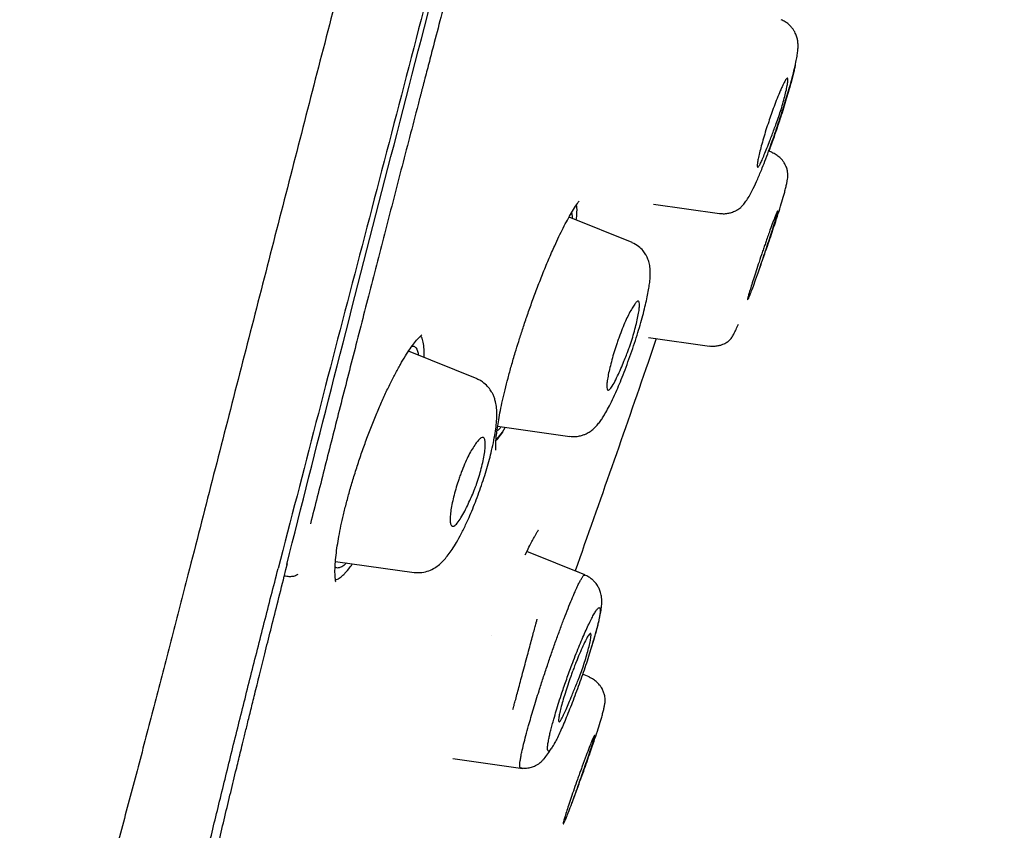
# Model space of a CAD drawing. Header units: millimetres. Extents: x 8 to 1894, y 12 to 2738.
# Tile 118 of 158: x 1458 to 1477, y 1811 to 1826. Entities that reach past the tile are written whole.
import ezdxf

# ---------------------------------------------------------------- set-up
doc = ezdxf.new("R2010")
doc.units = ezdxf.units.MM

msp = doc.modelspace()

# ---------------------------------------------------------------- linework, layer by layer
at = {"color": 7, "linetype": 'Continuous', "lineweight": 30}
for p, q in [((1472.299, 1823.877), (1472.238, 1823.901)), ((1470.021, 1822.878), (1471.294, 1822.699)), ((1469.616, 1822.142), (1468.402, 1822.632)), ((1469.931, 1820.317), (1471.098, 1820.153)), ((1466.634, 1819.524), (1465.318, 1820.056)), ((1467.029, 1818.612), (1468.417, 1818.417)), ((1467.121, 1818.498), (1467.176, 1818.591)), ((1466.997, 1818.336), (1467.121, 1818.498)), ((1467.558, 1816.139), (1467.601, 1816.227)), ((1468.706, 1815.757), (1467.591, 1816.207)), ((1462.963, 1815.863), (1462.992, 1815.976)), ((1463.914, 1816.015), (1465.423, 1815.803)), ((1462.928, 1815.721), (1462.963, 1815.863)), ((1468.706, 1815.757), (1468.518, 1815.833)), ((1466.921, 1814.6), (1466.919, 1814.601)), ((1468.787, 1813.796), (1468.662, 1813.846)), ((1466.166, 1812.227), (1467.511, 1812.038))]:
    msp.add_line(p, q, dxfattribs=at)
for points, knots in [([(1487.4, 1918.025), (1487.399, 1918.022), (1487.398, 1918.017), (1487.357, 1917.889), (1487.264, 1917.567), (1487.108, 1917), (1486.882, 1916.172), (1486.585, 1915.09), (1486.211, 1913.72), (1485.797, 1912.199), (1485.363, 1910.597), (1484.933, 1908.999), (1484.437, 1907.144), (1483.871, 1904.999), (1483.247, 1902.583), (1482.54, 1899.82), (1481.758, 1896.743), (1480.913, 1893.398), (1480.06, 1890.015), (1479.204, 1886.617), (1478.067, 1882.094), (1476.639, 1876.438), (1474.924, 1869.66), (1473.207, 1862.911), (1471.492, 1856.181), (1469.8, 1849.6), (1468.137, 1843.147), (1466.504, 1836.823), (1465.095, 1831.363), (1463.913, 1826.779), (1462.956, 1823.066), (1462.004, 1819.364), (1461.389, 1816.964), (1461.08, 1815.757)], [0, 0, 0, 0, 0.030104, 0.061035, 0.09217, 0.123409, 0.154679, 0.185995, 0.217455, 0.249147, 0.270468, 0.291994, 0.313775, 0.335843, 0.357877, 0.379688, 0.405541, 0.431088, 0.456365, 0.481427, 0.506312, 0.555772, 0.604988, 0.653967, 0.702726, 0.751547, 0.797345, 0.843352, 0.889543, 0.91688, 0.944369, 0.972053, 1, 1, 1, 1]), ([(1488.761, 1916.099), (1488.76, 1916.096), (1488.759, 1916.09), (1488.721, 1915.958), (1488.631, 1915.634), (1488.492, 1915.105), (1488.31, 1914.415), (1488.098, 1913.618), (1487.84, 1912.651), (1487.533, 1911.494), (1487.189, 1910.2), (1486.812, 1908.777), (1486.407, 1907.245), (1485.984, 1905.636), (1485.556, 1903.989), (1485.139, 1902.362), (1484.693, 1900.616), (1484.174, 1898.572), (1483.577, 1896.22), (1482.905, 1893.569), (1482.219, 1890.86), (1481.522, 1888.116), (1480.819, 1885.35), (1479.876, 1881.644), (1478.687, 1876.992), (1477.252, 1871.395), (1475.812, 1865.798), (1474.367, 1860.206), (1472.92, 1854.617), (1471.542, 1849.326), (1470.24, 1844.331), (1469.013, 1839.633), (1467.786, 1834.941), (1466.714, 1830.841), (1465.797, 1827.337), (1465.036, 1824.423), (1464.281, 1821.533), (1463.535, 1818.67), (1463.054, 1816.81), (1462.813, 1815.879)], [0, 0, 0, 0, 0.028657, 0.059931, 0.091243, 0.122575, 0.147653, 0.172734, 0.197819, 0.222923, 0.248054, 0.269019, 0.29001, 0.311027, 0.326807, 0.342593, 0.358374, 0.374143, 0.395141, 0.416114, 0.437061, 0.457985, 0.478885, 0.499763, 0.541481, 0.58316, 0.624802, 0.666395, 0.707959, 0.749543, 0.784513, 0.81951, 0.85453, 0.889572, 0.911613, 0.933673, 0.955754, 0.977859, 1, 1, 1, 1]), ([(1462.978, 1815.955), (1463.261, 1817.075), (1463.835, 1819.346), (1464.746, 1822.889), (1465.679, 1826.503), (1466.629, 1830.157), (1467.687, 1834.223), (1468.856, 1838.708), (1470.134, 1843.607), (1471.57, 1849.124), (1473.161, 1855.246), (1474.892, 1861.969), (1476.616, 1868.69), (1478.335, 1875.408), (1479.759, 1880.999), (1480.893, 1885.455), (1481.741, 1888.781), (1482.578, 1892.06), (1483.396, 1895.262), (1484.143, 1898.172), (1484.808, 1900.753), (1485.388, 1902.99), (1485.915, 1904.998), (1486.382, 1906.755), (1486.792, 1908.29), (1487.209, 1909.847), (1487.609, 1911.341), (1487.97, 1912.684), (1488.256, 1913.747), (1488.495, 1914.642), (1488.664, 1915.276), (1488.744, 1915.547), (1488.748, 1915.561), (1488.75, 1915.567)], [0, 0, 0, 0, 0.027144, 0.055008, 0.082823, 0.110678, 0.138618, 0.175381, 0.21233, 0.249415, 0.300015, 0.350593, 0.40115, 0.451689, 0.502297, 0.527741, 0.553264, 0.578747, 0.604154, 0.629673, 0.650982, 0.672199, 0.693498, 0.714827, 0.736078, 0.757317, 0.789218, 0.820956, 0.852334, 0.883574, 0.925212, 0.967037, 1, 1, 1, 1]), ([(1467.685, 1833.125), (1467.594, 1832.777), (1467.416, 1832.099), (1467.157, 1831.111), (1466.912, 1830.178), (1466.681, 1829.3), (1466.465, 1828.476), (1466.27, 1827.735), (1466.096, 1827.072), (1465.942, 1826.482), (1465.813, 1825.99), (1465.708, 1825.588), (1465.646, 1825.349), (1465.607, 1825.202), (1465.592, 1825.141), (1465.576, 1825.082), (1465.561, 1825.023), (1465.546, 1824.965), (1465.531, 1824.908), (1465.516, 1824.852), (1465.396, 1824.392), (1465.175, 1823.541), (1464.857, 1822.313), (1464.55, 1821.124), (1464.254, 1819.971), (1463.97, 1818.857), (1463.697, 1817.781), (1463.52, 1817.083), (1463.433, 1816.738)], [0, 0, 0, 0, 0.062296, 0.121394, 0.177285, 0.229965, 0.279431, 0.325682, 0.363726, 0.399286, 0.432365, 0.452839, 0.472233, 0.475916, 0.479557, 0.483157, 0.486714, 0.490231, 0.493705, 0.497138, 0.500529, 0.577418, 0.652428, 0.725605, 0.796956, 0.86647, 0.934149, 1, 1, 1, 1]), ([(1471.295, 1822.702), (1471.326, 1822.699), (1471.385, 1822.694), (1471.468, 1822.705), (1471.534, 1822.724), (1471.583, 1822.744), (1471.614, 1822.76), (1471.633, 1822.771), (1471.642, 1822.776), (1471.652, 1822.783), (1471.673, 1822.797), (1471.705, 1822.822), (1471.748, 1822.866), (1471.801, 1822.935), (1471.867, 1823.038), (1471.942, 1823.18), (1472.026, 1823.363), (1472.107, 1823.557), (1472.183, 1823.752), (1472.253, 1823.941), (1472.322, 1824.136), (1472.39, 1824.331), (1472.454, 1824.524), (1472.514, 1824.711), (1472.569, 1824.89), (1472.624, 1825.075), (1472.677, 1825.261), (1472.725, 1825.447), (1472.759, 1825.6), (1472.783, 1825.724), (1472.797, 1825.823), (1472.803, 1825.901), (1472.802, 1825.968), (1472.795, 1826.022), (1472.784, 1826.069), (1472.773, 1826.107), (1472.758, 1826.148), (1472.736, 1826.193), (1472.707, 1826.241), (1472.667, 1826.291), (1472.617, 1826.34), (1472.554, 1826.387), (1472.503, 1826.41), (1472.477, 1826.423)], [0, 0, 0, 0, 0.018073, 0.03373, 0.046545, 0.056278, 0.062824, 0.066335, 0.068031, 0.070156, 0.075816, 0.093052, 0.118184, 0.150901, 0.186484, 0.23459, 0.283566, 0.333607, 0.372061, 0.410623, 0.448345, 0.485225, 0.521265, 0.556499, 0.590989, 0.624565, 0.667954, 0.71089, 0.753814, 0.786129, 0.818649, 0.851073, 0.878233, 0.898914, 0.907098, 0.915825, 0.923695, 0.933294, 0.945042, 0.956162, 0.969209, 0.983943, 1, 1, 1, 1]), ([(1472.748, 1825.55), (1472.744, 1825.53), (1472.734, 1825.485), (1472.714, 1825.399), (1472.688, 1825.298), (1472.659, 1825.188), (1472.622, 1825.056), (1472.577, 1824.903), (1472.523, 1824.728), (1472.485, 1824.608), (1472.465, 1824.548)], [0, 0, 0, 0, 0.08819, 0.202231, 0.315325, 0.428641, 0.543339, 0.696853, 0.848207, 1, 1, 1, 1]), ([(1472.237, 1824.465), (1472.253, 1824.512), (1472.287, 1824.611), (1472.342, 1824.762), (1472.401, 1824.917), (1472.453, 1825.042), (1472.494, 1825.134), (1472.53, 1825.21), (1472.562, 1825.268), (1472.585, 1825.297), (1472.597, 1825.302), (1472.602, 1825.297), (1472.605, 1825.288), (1472.608, 1825.264), (1472.603, 1825.211), (1472.585, 1825.11), (1472.556, 1824.986), (1472.519, 1824.848), (1472.466, 1824.664), (1472.404, 1824.482), (1472.341, 1824.318), (1472.301, 1824.209), (1472.254, 1824.087), (1472.204, 1823.956), (1472.152, 1823.827), (1472.108, 1823.722), (1472.071, 1823.646), (1472.043, 1823.599), (1472.023, 1823.584), (1472.014, 1823.606), (1472.018, 1823.663), (1472.033, 1823.749), (1472.059, 1823.862), (1472.094, 1823.996), (1472.136, 1824.146), (1472.184, 1824.304), (1472.22, 1824.412), (1472.237, 1824.465)], [0, 0, 0, 0, 0.026115, 0.055553, 0.088251, 0.124353, 0.147068, 0.167873, 0.202959, 0.230092, 0.24883, 0.261544, 0.274156, 0.286533, 0.3223, 0.356175, 0.388381, 0.418622, 0.447268, 0.498967, 0.519767, 0.540723, 0.561622, 0.592972, 0.624205, 0.655583, 0.68681, 0.718184, 0.749419, 0.782282, 0.814741, 0.846596, 0.878156, 0.909111, 0.939781, 0.970037, 1, 1, 1, 1]), ([(1472.465, 1824.548), (1472.45, 1824.503), (1472.421, 1824.413), (1472.375, 1824.277), (1472.328, 1824.142), (1472.283, 1824.015), (1472.254, 1823.936), (1472.24, 1823.9)], [0, 0, 0, 0, 0.204912, 0.409168, 0.614909, 0.824221, 1, 1, 1, 1]), ([(1472.027, 1821.542), (1472.036, 1821.567), (1472.069, 1821.66), (1472.126, 1821.822), (1472.195, 1822.022), (1472.26, 1822.211), (1472.319, 1822.387), (1472.378, 1822.566), (1472.437, 1822.749), (1472.493, 1822.931), (1472.534, 1823.073), (1472.562, 1823.18), (1472.581, 1823.26), (1472.596, 1823.33), (1472.605, 1823.387), (1472.608, 1823.439), (1472.605, 1823.487), (1472.595, 1823.534), (1472.585, 1823.569), (1472.571, 1823.604), (1472.555, 1823.639), (1472.532, 1823.678), (1472.498, 1823.727), (1472.447, 1823.78), (1472.38, 1823.833), (1472.326, 1823.859), (1472.297, 1823.872)], [0, 0, 0, 0, 0.024885, 0.093029, 0.158299, 0.220877, 0.280924, 0.338174, 0.413003, 0.488153, 0.563983, 0.609988, 0.656477, 0.703589, 0.751295, 0.793682, 0.83514, 0.851672, 0.866057, 0.879236, 0.888574, 0.902574, 0.921143, 0.943993, 0.970569, 1, 1, 1, 1]), ([(1466.997, 1818.156), (1466.997, 1818.156), (1466.999, 1818.153), (1466.996, 1818.168), (1466.994, 1818.203), (1466.993, 1818.258), (1466.997, 1818.335), (1467.006, 1818.441), (1467.024, 1818.58), (1467.049, 1818.737), (1467.082, 1818.913), (1467.123, 1819.105), (1467.172, 1819.314), (1467.229, 1819.538), (1467.294, 1819.777), (1467.363, 1820.012), (1467.435, 1820.245), (1467.509, 1820.476), (1467.592, 1820.724), (1467.684, 1820.986), (1467.785, 1821.259), (1467.893, 1821.538), (1468.009, 1821.818), (1468.114, 1822.058), (1468.208, 1822.26), (1468.29, 1822.425), (1468.371, 1822.58), (1468.45, 1822.72), (1468.527, 1822.845), (1468.573, 1822.908), (1468.597, 1822.94)], [0, 0, 0, 0, 0.001676, 0.02452, 0.050307, 0.076735, 0.103236, 0.138665, 0.174231, 0.210268, 0.246833, 0.28392, 0.321534, 0.359707, 0.398386, 0.438416, 0.471258, 0.506663, 0.544623, 0.58512, 0.628138, 0.673682, 0.721742, 0.772294, 0.807417, 0.843673, 0.881057, 0.919565, 0.959203, 1, 1, 1, 1]), ([(1468.538, 1822.577), (1468.54, 1822.584), (1468.555, 1822.689), (1468.558, 1822.789), (1468.547, 1822.851), (1468.545, 1822.866)], [0, 0, 0, 0, 0.050681, 0.754446, 1, 1, 1, 1]), ([(1472.097, 1821.904), (1472.108, 1821.935), (1472.129, 1821.996), (1472.159, 1822.085), (1472.205, 1822.218), (1472.261, 1822.378), (1472.318, 1822.535), (1472.359, 1822.641), (1472.386, 1822.705), (1472.402, 1822.737), (1472.411, 1822.749), (1472.415, 1822.752), (1472.416, 1822.748), (1472.414, 1822.738), (1472.411, 1822.721), (1472.402, 1822.689), (1472.385, 1822.63), (1472.355, 1822.532), (1472.315, 1822.404), (1472.266, 1822.251), (1472.209, 1822.078), (1472.158, 1821.925), (1472.117, 1821.805), (1472.088, 1821.719), (1472.043, 1821.589), (1471.988, 1821.43), (1471.931, 1821.27), (1471.89, 1821.162), (1471.862, 1821.096), (1471.842, 1821.053), (1471.832, 1821.041), (1471.83, 1821.046), (1471.832, 1821.058), (1471.836, 1821.076), (1471.845, 1821.111), (1471.862, 1821.172), (1471.892, 1821.274), (1471.932, 1821.403), (1471.981, 1821.555), (1472.036, 1821.724), (1472.077, 1821.844), (1472.097, 1821.904)], [0, 0, 0, 0, 0.017476, 0.034224, 0.050459, 0.095313, 0.1347, 0.168607, 0.196818, 0.219699, 0.237004, 0.248727, 0.262386, 0.276417, 0.29064, 0.305078, 0.334865, 0.365485, 0.397325, 0.430134, 0.463973, 0.498967, 0.515604, 0.531762, 0.54748, 0.590982, 0.629527, 0.663361, 0.69218, 0.716211, 0.749328, 0.763787, 0.778324, 0.793014, 0.807985, 0.838225, 0.869249, 0.900749, 0.93314, 0.96613, 1, 1, 1, 1]), ([(1468.446, 1822.711), (1468.45, 1822.7), (1468.46, 1822.677), (1468.462, 1822.633), (1468.463, 1822.607)], [0, 0, 0, 0, 0.4375459, 1, 1, 1, 1]), ([(1468.418, 1818.42), (1468.45, 1818.417), (1468.512, 1818.411), (1468.599, 1818.423), (1468.672, 1818.443), (1468.728, 1818.467), (1468.772, 1818.491), (1468.822, 1818.523), (1468.879, 1818.568), (1468.941, 1818.632), (1468.999, 1818.704), (1469.048, 1818.776), (1469.098, 1818.859), (1469.161, 1818.972), (1469.237, 1819.124), (1469.314, 1819.292), (1469.389, 1819.47), (1469.461, 1819.651), (1469.535, 1819.848), (1469.608, 1820.054), (1469.677, 1820.26), (1469.739, 1820.46), (1469.794, 1820.649), (1469.841, 1820.825), (1469.88, 1820.987), (1469.911, 1821.133), (1469.935, 1821.264), (1469.953, 1821.387), (1469.964, 1821.502), (1469.963, 1821.616), (1469.952, 1821.706), (1469.935, 1821.774), (1469.92, 1821.818), (1469.902, 1821.861), (1469.872, 1821.92), (1469.82, 1821.993), (1469.735, 1822.077), (1469.657, 1822.116), (1469.614, 1822.138)], [0, 0, 0, 0, 0.019954, 0.037723, 0.052934, 0.065388, 0.075048, 0.084275, 0.107716, 0.135792, 0.162962, 0.189392, 0.215982, 0.254062, 0.295248, 0.339486, 0.374714, 0.411817, 0.450832, 0.490823, 0.529845, 0.567899, 0.605015, 0.641007, 0.675912, 0.709754, 0.742546, 0.774301, 0.813769, 0.84921, 0.881281, 0.895596, 0.907589, 0.917487, 0.928855, 0.946749, 0.970809, 1, 1, 1, 1]), ([(1469.318, 1820.194), (1469.328, 1820.224), (1469.348, 1820.281), (1469.389, 1820.393), (1469.439, 1820.525), (1469.499, 1820.665), (1469.559, 1820.786), (1469.616, 1820.885), (1469.664, 1820.962), (1469.704, 1821.009), (1469.729, 1821.02), (1469.743, 1821.009), (1469.753, 1820.986), (1469.757, 1820.935), (1469.748, 1820.844), (1469.728, 1820.727), (1469.698, 1820.59), (1469.659, 1820.441), (1469.614, 1820.287), (1469.578, 1820.173), (1469.552, 1820.101), (1469.539, 1820.066), (1469.523, 1820.024), (1469.495, 1819.954), (1469.453, 1819.85), (1469.395, 1819.713), (1469.329, 1819.566), (1469.261, 1819.429), (1469.197, 1819.328), (1469.16, 1819.302), (1469.143, 1819.311), (1469.137, 1819.32), (1469.129, 1819.341), (1469.126, 1819.389), (1469.134, 1819.482), (1469.154, 1819.6), (1469.184, 1819.737), (1469.223, 1819.885), (1469.267, 1820.04), (1469.301, 1820.143), (1469.318, 1820.194)], [0, 0, 0, 0, 0.016288, 0.032262, 0.063803, 0.094447, 0.124461, 0.155629, 0.186786, 0.217892, 0.248926, 0.266031, 0.283044, 0.316208, 0.348614, 0.380228, 0.41098, 0.441136, 0.470397, 0.499117, 0.504298, 0.51086, 0.518814, 0.528189, 0.551238, 0.579698, 0.61384, 0.653493, 0.698673, 0.749348, 0.760988, 0.772458, 0.783792, 0.817329, 0.849812, 0.881539, 0.912292, 0.942281, 0.971496, 1, 1, 1, 1]), ([(1471.099, 1820.156), (1471.129, 1820.154), (1471.186, 1820.149), (1471.265, 1820.159), (1471.328, 1820.176), (1471.375, 1820.195), (1471.406, 1820.211), (1471.424, 1820.221), (1471.433, 1820.227), (1471.442, 1820.232), (1471.458, 1820.243), (1471.477, 1820.258), (1471.502, 1820.283), (1471.53, 1820.321), (1471.567, 1820.383), (1471.608, 1820.465), (1471.64, 1820.539), (1471.655, 1820.574)], [0, 0, 0, 0, 0.071214, 0.133529, 0.185064, 0.224714, 0.251958, 0.266784, 0.272423, 0.279124, 0.296828, 0.352423, 0.436339, 0.54851, 0.688579, 0.856546, 1, 1, 1, 1]), ([(1463.912, 1815.672), (1463.908, 1815.715), (1463.902, 1815.797), (1463.908, 1815.957), (1463.923, 1816.128), (1463.947, 1816.308), (1463.979, 1816.496), (1464.019, 1816.696), (1464.067, 1816.913), (1464.125, 1817.145), (1464.192, 1817.391), (1464.268, 1817.649), (1464.353, 1817.914), (1464.444, 1818.182), (1464.542, 1818.448), (1464.643, 1818.706), (1464.746, 1818.955), (1464.851, 1819.192), (1464.956, 1819.414), (1465.059, 1819.618), (1465.161, 1819.803), (1465.258, 1819.967), (1465.35, 1820.107), (1465.435, 1820.221), (1465.511, 1820.312), (1465.553, 1820.349), (1465.574, 1820.368)], [0, 0, 0, 0, 0.0487492, 0.0942674, 0.1365103, 0.1754184, 0.2119949, 0.2493252, 0.287699, 0.3271576, 0.3676405, 0.4090725, 0.4513796, 0.4941737, 0.5368153, 0.5794398, 0.6219929, 0.6643942, 0.7065584, 0.7484129, 0.7899763, 0.8315994, 0.8734624, 0.9155196, 0.957715, 1, 1, 1, 1]), ([(1465.617, 1819.936), (1465.617, 1819.99), (1465.619, 1820.102), (1465.601, 1820.229), (1465.579, 1820.314), (1465.557, 1820.339), (1465.551, 1820.346)], [0, 0, 0, 0, 0.284341, 0.587374, 0.880877, 1, 1, 1, 1]), ([(1470.075, 1820.297), (1470.023, 1820.144), (1469.515, 1818.652), (1468.989, 1817.167), (1468.518, 1815.833)], [0, 0, 0, 0, 0.10232, 1, 1, 1, 1]), ([(1465.386, 1820.152), (1465.392, 1820.153), (1465.42, 1820.157), (1465.456, 1820.127), (1465.492, 1820.07), (1465.504, 1820.007), (1465.509, 1819.979)], [0, 0, 0, 0, 0.0984291, 0.4242418, 0.7498901, 1, 1, 1, 1]), ([(1465.423, 1815.805), (1465.474, 1815.802), (1465.572, 1815.796), (1465.707, 1815.831), (1465.827, 1815.892), (1465.923, 1815.964), (1466.004, 1816.045), (1466.082, 1816.14), (1466.159, 1816.248), (1466.243, 1816.383), (1466.332, 1816.546), (1466.419, 1816.722), (1466.498, 1816.899), (1466.568, 1817.068), (1466.638, 1817.246), (1466.704, 1817.43), (1466.767, 1817.617), (1466.824, 1817.801), (1466.873, 1817.978), (1466.919, 1818.16), (1466.958, 1818.343), (1466.989, 1818.52), (1467.008, 1818.678), (1467.016, 1818.826), (1467.012, 1818.954), (1466.994, 1819.067), (1466.969, 1819.155), (1466.945, 1819.215), (1466.909, 1819.286), (1466.854, 1819.365), (1466.781, 1819.435), (1466.703, 1819.489), (1466.656, 1819.51), (1466.632, 1819.521)], [0, 0, 0, 0, 0.032763, 0.062783, 0.089383, 0.117599, 0.156314, 0.189949, 0.226381, 0.266639, 0.310561, 0.355616, 0.389784, 0.424343, 0.459287, 0.494613, 0.530334, 0.565841, 0.600345, 0.633676, 0.676316, 0.716966, 0.75622, 0.795641, 0.834527, 0.867651, 0.888358, 0.905475, 0.918158, 0.93844, 0.966029, 0.982312, 1, 1, 1, 1]), ([(1467.096, 1818.602), (1467.083, 1818.585), (1467.053, 1818.548), (1467.03, 1818.532), (1467.017, 1818.524)], [0, 0, 0, 0, 0.455806, 1, 1, 1, 1]), ([(1466.283, 1817.591), (1466.293, 1817.621), (1466.313, 1817.679), (1466.355, 1817.791), (1466.409, 1817.922), (1466.474, 1818.061), (1466.541, 1818.179), (1466.605, 1818.276), (1466.662, 1818.349), (1466.711, 1818.394), (1466.744, 1818.403), (1466.765, 1818.391), (1466.782, 1818.365), (1466.793, 1818.31), (1466.792, 1818.213), (1466.778, 1818.092), (1466.752, 1817.953), (1466.718, 1817.805), (1466.675, 1817.653), (1466.637, 1817.533), (1466.605, 1817.443), (1466.579, 1817.379), (1466.543, 1817.29), (1466.492, 1817.177), (1466.428, 1817.042), (1466.358, 1816.907), (1466.286, 1816.789), (1466.217, 1816.705), (1466.173, 1816.686), (1466.15, 1816.697), (1466.14, 1816.707), (1466.126, 1816.73), (1466.116, 1816.781), (1466.116, 1816.878), (1466.131, 1817), (1466.156, 1817.139), (1466.191, 1817.288), (1466.233, 1817.44), (1466.266, 1817.542), (1466.283, 1817.591)], [0, 0, 0, 0, 0.016315, 0.0323058, 0.063854, 0.0944896, 0.1244978, 0.1556673, 0.186825, 0.2179366, 0.2489753, 0.2667182, 0.2842764, 0.3182722, 0.3511242, 0.3828796, 0.4134106, 0.4430453, 0.4714808, 0.4990872, 0.5093755, 0.5215672, 0.535759, 0.5606268, 0.5897839, 0.6231818, 0.6610065, 0.7030901, 0.7493929, 0.761369, 0.773141, 0.7847451, 0.8189044, 0.8517388, 0.8835395, 0.9141478, 0.9437225, 0.9723242, 1, 1, 1, 1]), ([(1467.121, 1818.498), (1467.075, 1818.429), (1467.03, 1818.359), (1466.997, 1818.336), (1466.997, 1818.336)], [0, 0, 0, 0, 0.9996481, 1, 1, 1, 1]), ([(1467.601, 1816.227), (1467.621, 1816.269), (1467.66, 1816.348), (1467.709, 1816.44), (1467.748, 1816.509), (1467.779, 1816.563), (1467.803, 1816.6), (1467.817, 1816.621), (1467.817, 1816.624), (1467.817, 1816.625)], [0, 0, 0, 0, 0.181646, 0.347192, 0.496992, 0.631267, 0.786425, 0.914729, 1, 1, 1, 1]), ([(1464.125, 1815.985), (1464.108, 1815.968), (1464.062, 1815.924), (1463.999, 1815.893), (1463.943, 1815.883), (1463.917, 1815.902), (1463.908, 1815.91)], [0, 0, 0, 0, 0.191941, 0.505766, 0.817065, 1, 1, 1, 1]), ([(1464.096, 1815.789), (1464.129, 1815.824), (1464.175, 1815.874), (1464.227, 1815.948), (1464.241, 1815.969)], [0, 0, 0, 0, 0.7194959, 1, 1, 1, 1]), ([(1461.08, 1815.757), (1460.977, 1815.355), (1460.77, 1814.55), (1460.463, 1813.367), (1460.158, 1812.205), (1459.857, 1811.068), (1459.559, 1809.961), (1459.247, 1808.817), (1458.921, 1807.64), (1458.585, 1806.43), (1458.253, 1805.245), (1457.871, 1803.88), (1457.441, 1802.342), (1456.967, 1800.629), (1456.502, 1798.929), (1456.047, 1797.236), (1455.603, 1795.544), (1455.316, 1794.414), (1455.173, 1793.849)], [0, 0, 0, 0, 0.046615, 0.093262, 0.139918, 0.186571, 0.233221, 0.279892, 0.334936, 0.39, 0.445031, 0.500029, 0.58333, 0.666613, 0.749904, 0.833238, 0.916615, 1, 1, 1, 1]), ([(1458.333, 1795.327), (1458.408, 1795.769), (1458.556, 1796.652), (1458.793, 1797.978), (1459.04, 1799.308), (1459.298, 1800.645), (1459.569, 1801.994), (1459.851, 1803.359), (1460.107, 1804.555), (1460.331, 1805.576), (1460.517, 1806.415), (1460.709, 1807.267), (1460.909, 1808.136), (1461.116, 1809.025), (1461.331, 1809.935), (1461.556, 1810.869), (1461.79, 1811.828), (1462.033, 1812.811), (1462.286, 1813.816), (1462.545, 1814.837), (1462.723, 1815.532), (1462.813, 1815.879)], [0, 0, 0, 0, 0.0714482, 0.1428954, 0.2143215, 0.2857195, 0.3571119, 0.4285301, 0.4999765, 0.5416567, 0.5833387, 0.6250273, 0.6667108, 0.7083718, 0.7500084, 0.7916375, 0.8332916, 0.8749758, 0.9166724, 0.9583571, 1, 1, 1, 1]), ([(1461.875, 1797.013), (1461.876, 1797.013), (1461.876, 1797.013), (1461.872, 1797.015), (1461.868, 1797.018), (1461.86, 1797.023), (1461.847, 1797.032), (1461.828, 1797.047), (1461.809, 1797.063), (1461.791, 1797.08), (1461.775, 1797.097), (1461.762, 1797.111), (1461.753, 1797.12), (1461.745, 1797.129), (1461.738, 1797.137), (1461.731, 1797.145), (1461.724, 1797.154), (1461.714, 1797.165), (1461.702, 1797.18), (1461.689, 1797.197), (1461.673, 1797.217), (1461.657, 1797.239), (1461.638, 1797.265), (1461.616, 1797.297), (1461.59, 1797.336), (1461.549, 1797.401), (1461.489, 1797.503), (1461.403, 1797.661), (1461.308, 1797.853), (1461.205, 1798.082), (1461.1, 1798.342), (1461.018, 1798.57), (1460.96, 1798.746), (1460.925, 1798.858), (1460.894, 1798.962), (1460.867, 1799.054), (1460.846, 1799.129), (1460.826, 1799.201), (1460.809, 1799.264), (1460.795, 1799.319), (1460.782, 1799.368), (1460.77, 1799.419), (1460.756, 1799.475), (1460.741, 1799.539), (1460.724, 1799.611), (1460.706, 1799.689), (1460.681, 1799.806), (1460.649, 1799.962), (1460.612, 1800.158), (1460.578, 1800.358), (1460.547, 1800.566), (1460.518, 1800.782), (1460.491, 1801.02), (1460.467, 1801.286), (1460.446, 1801.582), (1460.43, 1801.901), (1460.423, 1802.164), (1460.421, 1802.359), (1460.42, 1802.477), (1460.42, 1802.594), (1460.422, 1802.703), (1460.423, 1802.798), (1460.425, 1802.879), (1460.427, 1802.957), (1460.429, 1803.046), (1460.433, 1803.156), (1460.438, 1803.288), (1460.445, 1803.434), (1460.457, 1803.645), (1460.476, 1803.918), (1460.504, 1804.258), (1460.537, 1804.6), (1460.586, 1805.031), (1460.655, 1805.565), (1460.756, 1806.221), (1460.876, 1806.913), (1461.014, 1807.638), (1461.168, 1808.395), (1461.314, 1809.068), (1461.443, 1809.64), (1461.55, 1810.103), (1461.66, 1810.573), (1461.773, 1811.046), (1461.884, 1811.512), (1461.972, 1811.874), (1462.035, 1812.132), (1462.075, 1812.296), (1462.118, 1812.473), (1462.168, 1812.674), (1462.225, 1812.908), (1462.291, 1813.173), (1462.368, 1813.484), (1462.457, 1813.843), (1462.559, 1814.253), (1462.672, 1814.706), (1462.797, 1815.202), (1462.884, 1815.549), (1462.929, 1815.73)], [0, 0, 0, 0, 0.00202, 0.009684, 0.017201, 0.024615, 0.044006, 0.063232, 0.076115, 0.089587, 0.103764, 0.109401, 0.114588, 0.119285, 0.123493, 0.127213, 0.130706, 0.135811, 0.141707, 0.148393, 0.155625, 0.162721, 0.16964, 0.180159, 0.190289, 0.200357, 0.227333, 0.25431, 0.28497, 0.315634, 0.346303, 0.376975, 0.387087, 0.397555, 0.408458, 0.415085, 0.421743, 0.427806, 0.433188, 0.437419, 0.441125, 0.445016, 0.449449, 0.454425, 0.459942, 0.465907, 0.47182, 0.485818, 0.499094, 0.51208, 0.525067, 0.538056, 0.551044, 0.566363, 0.58193, 0.597863, 0.614224, 0.619552, 0.624925, 0.630322, 0.635219, 0.639384, 0.642815, 0.645654, 0.649377, 0.653999, 0.659518, 0.665637, 0.671677, 0.684779, 0.697368, 0.709694, 0.721868, 0.742578, 0.763318, 0.784104, 0.8049, 0.8257, 0.846486, 0.858116, 0.869729, 0.881333, 0.892941, 0.904208, 0.914822, 0.918656, 0.922397, 0.92635, 0.931014, 0.936397, 0.942503, 0.949332, 0.957684, 0.96692, 0.977047, 0.98807, 1, 1, 1, 1]), ([(1463.188, 1815.762), (1463.175, 1815.753), (1463.148, 1815.733), (1463.072, 1815.721), (1462.995, 1815.721), (1462.945, 1815.731), (1462.928, 1815.735)], [0, 0, 0, 0, 0.274539, 0.565002, 0.855466, 1, 1, 1, 1]), ([(1463.913, 1815.661), (1463.927, 1815.665), (1463.96, 1815.674), (1464.019, 1815.714), (1464.068, 1815.761), (1464.092, 1815.784)], [0, 0, 0, 0, 0.2665237, 0.6321614, 1, 1, 1, 1]), ([(1467.826, 1813.531), (1467.852, 1813.611), (1467.903, 1813.771), (1467.984, 1814.015), (1468.066, 1814.255), (1468.148, 1814.488), (1468.229, 1814.711), (1468.308, 1814.921), (1468.383, 1815.114), (1468.454, 1815.287), (1468.513, 1815.425), (1468.561, 1815.531), (1468.599, 1815.611), (1468.633, 1815.673), (1468.664, 1815.723), (1468.689, 1815.754), (1468.699, 1815.752), (1468.703, 1815.751)], [0, 0, 0, 0, 0.072761, 0.145442, 0.217875, 0.289913, 0.361812, 0.434207, 0.506972, 0.579852, 0.652568, 0.706874, 0.760953, 0.815178, 0.86964, 0.942531, 1, 1, 1, 1]), ([(1468.813, 1814.304), (1468.813, 1814.306), (1468.827, 1814.346), (1468.85, 1814.42), (1468.885, 1814.535), (1468.92, 1814.659), (1468.957, 1814.795), (1468.988, 1814.926), (1469.013, 1815.046), (1469.028, 1815.154), (1469.033, 1815.248), (1469.028, 1815.316), (1469.021, 1815.365), (1469.006, 1815.427), (1468.986, 1815.48), (1468.963, 1815.524), (1468.945, 1815.555), (1468.92, 1815.59), (1468.887, 1815.63), (1468.841, 1815.674), (1468.78, 1815.719), (1468.73, 1815.742), (1468.704, 1815.754)], [0, 0, 0, 0, 0.002535, 0.06357, 0.126521, 0.201424, 0.288564, 0.388187, 0.485133, 0.579406, 0.658734, 0.706434, 0.740311, 0.770277, 0.810813, 0.827, 0.844507, 0.865847, 0.889784, 0.920615, 0.957696, 1, 1, 1, 1]), ([(1468.812, 1814.302), (1468.813, 1814.304), (1468.826, 1814.345), (1468.85, 1814.42), (1468.885, 1814.535), (1468.92, 1814.659), (1468.957, 1814.795), (1468.988, 1814.926), (1469.013, 1815.046), (1469.028, 1815.154), (1469.033, 1815.248), (1469.028, 1815.316), (1469.021, 1815.365), (1469.006, 1815.427), (1468.986, 1815.48), (1468.963, 1815.524), (1468.945, 1815.555), (1468.92, 1815.59), (1468.887, 1815.63), (1468.841, 1815.674), (1468.78, 1815.719), (1468.73, 1815.742), (1468.704, 1815.754)], [0, 0, 0, 0, 0.003509, 0.064484, 0.127374, 0.202203, 0.289258, 0.388784, 0.485635, 0.579816, 0.659068, 0.706721, 0.740565, 0.770502, 0.810998, 0.827169, 0.844659, 0.865979, 0.889891, 0.920692, 0.957737, 1, 1, 1, 1]), ([(1463.915, 1815.623), (1463.915, 1815.623), (1463.919, 1815.622), (1463.917, 1815.634), (1463.914, 1815.659), (1463.912, 1815.673)], [0, 0, 0, 0, 0.055716, 0.505237, 1, 1, 1, 1]), ([(1468.264, 1813.487), (1468.245, 1813.429), (1468.206, 1813.311), (1468.155, 1813.143), (1468.112, 1812.998), (1468.078, 1812.875), (1468.051, 1812.774), (1468.029, 1812.683), (1468.01, 1812.594), (1467.995, 1812.511), (1467.988, 1812.442), (1467.989, 1812.395), (1467.998, 1812.37), (1468.016, 1812.37), (1468.042, 1812.393), (1468.075, 1812.44), (1468.116, 1812.51), (1468.163, 1812.6), (1468.216, 1812.708), (1468.273, 1812.835), (1468.333, 1812.977), (1468.397, 1813.133), (1468.462, 1813.299), (1468.528, 1813.474), (1468.594, 1813.654), (1468.658, 1813.835), (1468.72, 1814.014), (1468.777, 1814.189), (1468.83, 1814.357), (1468.873, 1814.502), (1468.908, 1814.625), (1468.936, 1814.726), (1468.958, 1814.817), (1468.978, 1814.906), (1468.993, 1814.988), (1469.002, 1815.057), (1469.001, 1815.104), (1468.992, 1815.129), (1468.974, 1815.129), (1468.948, 1815.106), (1468.915, 1815.06), (1468.873, 1814.991), (1468.826, 1814.901), (1468.772, 1814.792), (1468.714, 1814.666), (1468.653, 1814.525), (1468.588, 1814.369), (1468.522, 1814.202), (1468.461, 1814.041), (1468.405, 1813.892), (1468.356, 1813.755), (1468.309, 1813.62), (1468.279, 1813.532), (1468.264, 1813.487)], [0, 0, 0, 0, 0.020855, 0.041796, 0.062644, 0.078458, 0.094039, 0.109541, 0.125121, 0.145828, 0.166535, 0.1876, 0.208396, 0.229279, 0.249991, 0.270686, 0.29166, 0.312448, 0.333587, 0.354285, 0.374915, 0.39573, 0.41645, 0.437425, 0.458394, 0.479103, 0.499927, 0.520745, 0.541502, 0.562571, 0.578439, 0.594037, 0.609526, 0.625067, 0.645833, 0.666547, 0.687555, 0.708507, 0.729201, 0.749991, 0.770642, 0.791351, 0.812455, 0.833263, 0.854144, 0.874851, 0.895547, 0.916531, 0.937319, 0.953315, 0.968989, 0.984497, 1, 1, 1, 1]), ([(1467.323, 1813.169), (1467.323, 1813.169), (1467.322, 1813.164), (1467.327, 1813.181), (1467.339, 1813.227), (1467.361, 1813.309), (1467.391, 1813.42), (1467.426, 1813.553), (1467.466, 1813.703), (1467.51, 1813.867), (1467.556, 1814.039), (1467.603, 1814.211), (1467.646, 1814.375), (1467.687, 1814.525), (1467.722, 1814.657), (1467.752, 1814.768), (1467.774, 1814.849), (1467.787, 1814.899), (1467.788, 1814.905), (1467.789, 1814.907)], [0, 0, 0, 0, 0.000347, 0.064248, 0.125505, 0.186652, 0.250238, 0.314088, 0.37535, 0.436559, 0.500256, 0.564072, 0.625304, 0.686502, 0.75022, 0.814114, 0.875369, 0.936528, 1, 1, 1, 1]), ([(1468.433, 1813.803), (1468.444, 1813.832), (1468.465, 1813.892), (1468.501, 1813.986), (1468.547, 1814.105), (1468.605, 1814.248), (1468.671, 1814.398), (1468.729, 1814.518), (1468.772, 1814.594), (1468.799, 1814.629), (1468.813, 1814.635), (1468.819, 1814.63), (1468.822, 1814.621), (1468.825, 1814.598), (1468.821, 1814.546), (1468.802, 1814.447), (1468.772, 1814.324), (1468.734, 1814.187), (1468.677, 1814.002), (1468.611, 1813.819), (1468.543, 1813.654), (1468.5, 1813.546), (1468.451, 1813.425), (1468.398, 1813.295), (1468.343, 1813.167), (1468.297, 1813.063), (1468.258, 1812.986), (1468.228, 1812.94), (1468.207, 1812.926), (1468.198, 1812.947), (1468.201, 1813.001), (1468.217, 1813.085), (1468.243, 1813.195), (1468.28, 1813.329), (1468.324, 1813.478), (1468.376, 1813.639), (1468.414, 1813.748), (1468.433, 1813.803)], [0, 0, 0, 0, 0.016101, 0.033948, 0.053789, 0.086953, 0.124401, 0.164218, 0.198126, 0.226454, 0.248821, 0.261322, 0.273736, 0.285939, 0.321273, 0.354899, 0.387004, 0.41732, 0.446223, 0.498975, 0.519797, 0.540771, 0.561684, 0.593047, 0.624283, 0.655656, 0.68687, 0.718223, 0.749427, 0.781508, 0.813389, 0.844897, 0.87634, 0.907382, 0.938401, 0.969219, 1, 1, 1, 1]), ([(1468.459, 1811.377), (1468.478, 1811.429), (1468.523, 1811.549), (1468.593, 1811.738), (1468.665, 1811.937), (1468.732, 1812.125), (1468.793, 1812.299), (1468.855, 1812.478), (1468.916, 1812.661), (1468.975, 1812.843), (1469.018, 1812.985), (1469.048, 1813.093), (1469.068, 1813.172), (1469.083, 1813.243), (1469.093, 1813.3), (1469.097, 1813.353), (1469.094, 1813.401), (1469.084, 1813.449), (1469.074, 1813.485), (1469.061, 1813.52), (1469.044, 1813.556), (1469.021, 1813.596), (1468.987, 1813.645), (1468.936, 1813.699), (1468.869, 1813.752), (1468.814, 1813.778), (1468.785, 1813.791)], [0, 0, 0, 0, 0.051428, 0.117393, 0.180614, 0.24127, 0.299509, 0.355081, 0.427842, 0.500954, 0.574768, 0.61957, 0.664862, 0.710779, 0.757251, 0.798387, 0.838689, 0.854801, 0.868853, 0.88179, 0.891135, 0.904969, 0.923193, 0.945522, 0.971407, 1, 1, 1, 1]), ([(1467.47, 1812.052), (1467.467, 1812.051), (1467.458, 1812.049), (1467.454, 1812.074), (1467.454, 1812.12), (1467.462, 1812.18), (1467.475, 1812.257), (1467.496, 1812.361), (1467.528, 1812.497), (1467.572, 1812.668), (1467.62, 1812.844), (1467.669, 1813.017), (1467.718, 1813.182), (1467.77, 1813.353), (1467.807, 1813.472), (1467.826, 1813.531)], [0, 0, 0, 0, 0.0383083, 0.1345863, 0.2064822, 0.2780705, 0.349771, 0.4217056, 0.5179026, 0.6143132, 0.7107655, 0.783092, 0.8553943, 0.9276805, 1, 1, 1, 1]), ([(1468.564, 1811.828), (1468.574, 1811.857), (1468.595, 1811.915), (1468.625, 1811.999), (1468.671, 1812.126), (1468.728, 1812.282), (1468.787, 1812.438), (1468.831, 1812.547), (1468.861, 1812.616), (1468.88, 1812.653), (1468.891, 1812.669), (1468.895, 1812.672), (1468.896, 1812.669), (1468.895, 1812.659), (1468.891, 1812.642), (1468.883, 1812.611), (1468.865, 1812.553), (1468.834, 1812.456), (1468.793, 1812.33), (1468.742, 1812.177), (1468.682, 1812.003), (1468.624, 1811.837), (1468.572, 1811.692), (1468.517, 1811.538), (1468.457, 1811.37), (1468.397, 1811.212), (1468.354, 1811.101), (1468.323, 1811.03), (1468.299, 1810.982), (1468.287, 1810.966), (1468.286, 1810.975), (1468.29, 1810.995), (1468.3, 1811.032), (1468.318, 1811.097), (1468.35, 1811.197), (1468.391, 1811.325), (1468.442, 1811.477), (1468.5, 1811.647), (1468.542, 1811.767), (1468.564, 1811.828)], [0, 0, 0, 0, 0.016605, 0.032558, 0.048049, 0.091211, 0.129605, 0.163142, 0.191737, 0.215583, 0.234643, 0.248756, 0.262172, 0.27599, 0.290037, 0.304327, 0.333916, 0.364465, 0.396374, 0.429369, 0.463544, 0.499001, 0.522655, 0.545431, 0.587456, 0.625165, 0.6587, 0.687783, 0.712722, 0.749341, 0.768386, 0.78765, 0.807375, 0.837466, 0.868432, 0.899982, 0.932524, 0.965766, 1, 1, 1, 1]), ([(1467.468, 1812.048), (1467.507, 1812.046), (1467.58, 1812.04), (1467.678, 1812.06), (1467.754, 1812.089), (1467.815, 1812.123), (1467.848, 1812.149), (1467.885, 1812.183), (1467.934, 1812.236), (1467.991, 1812.309), (1468.036, 1812.382), (1468.056, 1812.415)], [0, 0, 0, 0, 0.111015, 0.211298, 0.299404, 0.37697, 0.472231, 0.566379, 0.659953, 0.845446, 1, 1, 1, 1])]:
    msp.add_open_spline(points, degree=3, knots=knots, dxfattribs=at)

doc.saveas('drawing.dxf')
